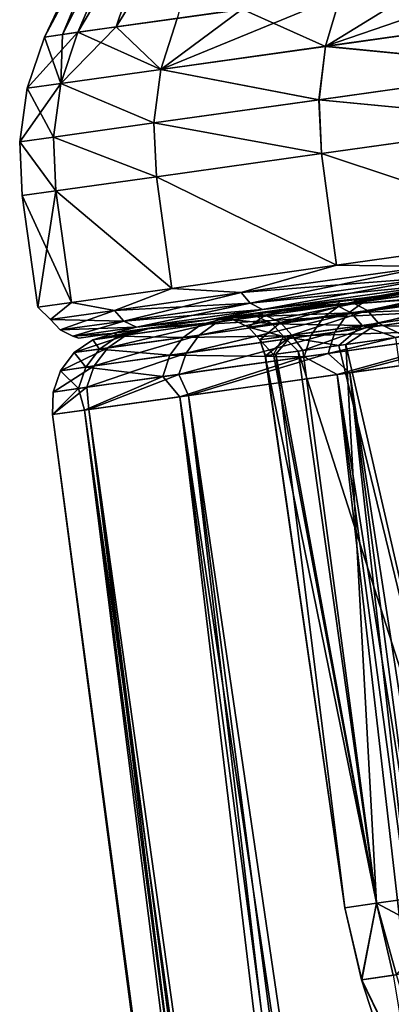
# Model space of a CAD drawing. Header units: metres. Extents: x -241 to 22, y -221 to 108.
# Tile 13 of 256: x -241.1 to -238.55, y -190.77 to -184. Entities that reach past the tile are written whole.
import ezdxf

# ---------------------------------------------------------------- set-up
doc = ezdxf.new("R2010")
doc.units = ezdxf.units.M
doc.layers.add('solid_DOMO_E_SIDE_LEVER_PUL_SW0001', color=7, linetype='CONTINUOUS')

msp = doc.modelspace()

# ---------------------------------------------------------------- linework, layer by layer
at = {"layer": 'solid_DOMO_E_SIDE_LEVER_PUL_SW0001'}
for points in [[(-239.130981, -181.945969, 6.044882), (-240.435623, -184.049973, 4.835186), (-239.569687, -183.928268, 7.948956)], [(-239.130981, -181.945969, 6.044882), (-239.756653, -182.03389, 2.971524), (-240.435623, -184.049973, 4.835186)], [(-239.456329, -181.991684, -4.71496), (-240.017395, -183.991196, -6.541856), (-240.70018, -184.087158, -3.303442)], [(-239.819626, -182.042755, -2.448717), (-239.456329, -181.991684, -4.71496), (-240.70018, -184.087158, -3.303442)], [(-239.819626, -182.042755, -2.448717), (-240.70018, -184.087158, -3.303442), (-240.929306, -184.119354, -0.000074)], [(-239.951752, -182.061325, -0.159146), (-239.819626, -182.042755, -2.448717), (-240.929306, -184.119354, -0.000074)], [(-239.951752, -182.061325, -0.159146), (-240.929306, -184.119354, -0.000074), (-240.805695, -184.10199, 2.42909)], [(-239.756653, -182.03389, 2.971524), (-240.805695, -184.10199, 2.42909), (-240.435623, -184.049973, 4.835186)], [(-239.756653, -182.03389, 2.971524), (-239.951752, -182.061325, -0.159146), (-240.805695, -184.10199, 2.42909)], [(-238.998871, -184.183456, -9.719851), (-238.894562, -183.833389, -9.651976), (-237.353256, -183.616776, -12.574118)], [(-238.998871, -184.183456, -9.719851), (-237.353256, -183.616776, -12.574118), (-237.44664, -183.965286, -12.662669)], [(-238.998901, -184.183548, 9.719866), (-238.292557, -183.748779, 10.913494), (-239.569687, -183.928268, 7.948956)], [(-237.446655, -183.965408, 12.662694), (-238.292557, -183.748779, 10.913494), (-238.998901, -184.183548, 9.719866)], [(-240.129791, -184.342407, -6.58728), (-240.017395, -183.991196, -6.541856), (-238.894562, -183.833389, -9.651976)], [(-240.129791, -184.342407, -6.58728), (-238.894562, -183.833389, -9.651976), (-238.998871, -184.183456, -9.719851)], [(-240.129807, -184.342468, 6.587286), (-239.569687, -183.928268, 7.948956), (-240.435623, -184.049973, 4.835186)], [(-238.998901, -184.183548, 9.719866), (-239.569687, -183.928268, 7.948956), (-240.129807, -184.342468, 6.587286)], [(-237.446655, -183.965408, 12.662694), (-238.998901, -184.183548, 9.719866), (-237.484528, -184.331833, 12.713996)], [(-238.998871, -184.183456, -9.719851), (-237.44664, -183.965286, -12.662669), (-237.484482, -184.331604, -12.714039)], [(-240.817307, -184.439087, 3.326108), (-240.435623, -184.049973, 4.835186), (-240.805695, -184.10199, 2.42909)], [(-240.129807, -184.342468, 6.587286), (-240.435623, -184.049973, 4.835186), (-240.817307, -184.439087, 3.326108)], [(-240.129791, -184.342407, -6.58728), (-240.70018, -184.087158, -3.303442), (-240.017395, -183.991196, -6.541856)], [(-241.047958, -184.471481, 0), (-240.929306, -184.119354, -0.000074), (-240.70018, -184.087158, -3.303442)], [(-241.047958, -184.471481, 0), (-240.70018, -184.087158, -3.303442), (-240.817291, -184.439056, -3.326107)], [(-240.817307, -184.439087, 3.326108), (-240.929306, -184.119354, -0.000074), (-241.047958, -184.471481, 0)], [(-240.817307, -184.439087, 3.326108), (-240.805695, -184.10199, 2.42909), (-240.929306, -184.119354, -0.000074)], [(-240.817291, -184.439056, -3.326107), (-240.70018, -184.087158, -3.303442), (-240.129791, -184.342407, -6.58728)], [(-238.998901, -184.183548, 9.719866), (-240.129807, -184.342468, 6.587286), (-239.042648, -184.550781, 9.759118)], [(-240.129791, -184.342407, -6.58728), (-238.998871, -184.183456, -9.719851), (-239.042603, -184.550613, -9.759174)], [(-238.998901, -184.183548, 9.719866), (-239.042648, -184.550781, 9.759118), (-237.484528, -184.331833, 12.713996)], [(-238.998871, -184.183456, -9.719851), (-237.484482, -184.331604, -12.714039), (-239.042603, -184.550613, -9.759174)], [(-240.129807, -184.342468, 6.587286), (-240.817307, -184.439087, 3.326108), (-240.177826, -184.710297, 6.613818)], [(-240.817291, -184.439056, -3.326107), (-240.129791, -184.342407, -6.58728), (-240.177795, -184.710175, -6.613886)], [(-240.129807, -184.342468, 6.587286), (-240.177826, -184.710297, 6.613818), (-239.042648, -184.550781, 9.759118)], [(-240.129791, -184.342407, -6.58728), (-239.042603, -184.550613, -9.759174), (-240.177795, -184.710175, -6.613886)], [(-237.484528, -184.331833, 12.713996), (-239.042648, -184.550781, 9.759118), (-237.466309, -184.701477, 12.725186)], [(-239.042603, -184.550613, -9.759174), (-237.484482, -184.331604, -12.714039), (-237.466614, -184.701523, -12.724684)], [(-240.817291, -184.439056, -3.326107), (-240.867905, -184.80719, -3.339544), (-241.099442, -184.839752, -0.000038)], [(-241.047958, -184.471481, 0), (-240.817291, -184.439056, -3.326107), (-241.099442, -184.839752, -0.000038)], [(-240.817307, -184.439087, 3.326108), (-241.047958, -184.471481, 0), (-240.867905, -184.807251, 3.33947)], [(-240.817291, -184.439056, -3.326107), (-240.177795, -184.710175, -6.613886), (-240.867905, -184.80719, -3.339544)], [(-240.817307, -184.439087, 3.326108), (-240.867905, -184.807251, 3.33947), (-240.177826, -184.710297, 6.613818)], [(-241.047958, -184.471481, 0), (-241.099442, -184.839752, -0.000038), (-240.867905, -184.807251, 3.33947)], [(-239.042648, -184.550781, 9.759118), (-240.177826, -184.710297, 6.613818), (-239.02478, -184.920502, 9.767518)], [(-240.177795, -184.710175, -6.613886), (-239.042603, -184.550613, -9.759174), (-239.02504, -184.920532, -9.766946)], [(-239.042648, -184.550781, 9.759118), (-239.02478, -184.920502, 9.767518), (-237.466309, -184.701477, 12.725186)], [(-239.042603, -184.550613, -9.759174), (-237.466614, -184.701523, -12.724684), (-239.02504, -184.920532, -9.766946)], [(-240.867905, -184.80719, -3.339544), (-240.177795, -184.710175, -6.613886), (-240.160385, -185.080093, -6.618874)], [(-240.177826, -184.710297, 6.613818), (-240.867905, -184.807251, 3.33947), (-240.160202, -185.080078, 6.61951)], [(-240.177826, -184.710297, 6.613818), (-240.160202, -185.080078, 6.61951), (-239.02478, -184.920502, 9.767518)], [(-240.177795, -184.710175, -6.613886), (-239.02504, -184.920532, -9.766946), (-240.160385, -185.080093, -6.618874)], [(-237.368439, -185.469742, -12.70918), (-239.02504, -184.920532, -9.766946), (-237.466614, -184.701523, -12.724684)], [(-237.368439, -185.469742, 12.709179), (-237.466309, -184.701477, 12.725186), (-239.02478, -184.920502, 9.767518)], [(-241.099442, -184.839752, -0.000038), (-240.867905, -184.80719, -3.339544), (-240.850555, -185.177094, -3.341816)], [(-240.867905, -184.807251, 3.33947), (-241.099442, -184.839752, -0.000038), (-240.850449, -185.177078, 3.342506)], [(-241.099442, -184.839752, -0.000038), (-241.082077, -185.209641, 0.000366), (-240.850449, -185.177078, 3.342506)], [(-241.099442, -184.839752, -0.000038), (-240.850555, -185.177094, -3.341816), (-241.082077, -185.209641, 0.000366)], [(-240.867905, -184.80719, -3.339544), (-240.160385, -185.080093, -6.618874), (-240.850555, -185.177094, -3.341816)], [(-240.867905, -184.807251, 3.33947), (-240.850449, -185.177078, 3.342506), (-240.160202, -185.080078, 6.61951)], [(-238.922745, -185.688187, -9.754503), (-240.160385, -185.080093, -6.618874), (-239.02504, -184.920532, -9.766946)], [(-238.922745, -185.688187, 9.754503), (-239.02478, -184.920502, 9.767518), (-240.160202, -185.080078, 6.61951)], [(-237.368439, -185.469742, -12.70918), (-238.922745, -185.688187, -9.754503), (-239.02504, -184.920532, -9.766946)], [(-238.922745, -185.688187, 9.754503), (-237.368439, -185.469742, 12.709179), (-239.02478, -184.920502, 9.767518)], [(-240.055054, -185.847321, -6.610263), (-240.850555, -185.177094, -3.341816), (-240.160385, -185.080093, -6.618874)], [(-240.055054, -185.847321, 6.610262), (-240.160202, -185.080078, 6.61951), (-240.850449, -185.177078, 3.342506)], [(-238.922745, -185.688187, -9.754503), (-240.055054, -185.847321, -6.610263), (-240.160385, -185.080093, -6.618874)], [(-240.055054, -185.847321, 6.610262), (-238.922745, -185.688187, 9.754503), (-240.160202, -185.080078, 6.61951)], [(-240.743362, -185.944061, 3.337562), (-240.850449, -185.177078, 3.342506), (-241.082077, -185.209641, 0.000366)], [(-240.974289, -185.976517, 0), (-241.082077, -185.209641, 0.000366), (-240.850555, -185.177094, -3.341816)], [(-240.743362, -185.944061, -3.337562), (-240.974289, -185.976517, 0), (-240.850555, -185.177094, -3.341816)], [(-240.055054, -185.847321, -6.610263), (-240.743362, -185.944061, -3.337562), (-240.850555, -185.177094, -3.341816)], [(-240.743362, -185.944061, 3.337562), (-240.055054, -185.847321, 6.610262), (-240.850449, -185.177078, 3.342506)], [(-240.743362, -185.944061, 3.337562), (-241.082077, -185.209641, 0.000366), (-240.974289, -185.976517, 0)], [(-235.098419, -185.403168, 8.26711), (-238.249023, -185.845963, 8.174346), (-238.772659, -185.919556, 6.635767)], [(-235.098419, -185.403168, 8.26711), (-238.772659, -185.919556, 6.635767), (-236.081039, -185.541275, 5.606656)], [(-238.29184, -185.696136, -11.009076), (-238.922745, -185.688187, -9.754503), (-237.368439, -185.469742, -12.70918)], [(-238.29184, -185.696136, 11.009076), (-237.368439, -185.469742, 12.709179), (-238.922745, -185.688187, 9.754503)], [(-236.081039, -185.541275, 5.606656), (-239.186569, -185.977722, 5.062277), (-239.488068, -186.020096, 3.46341)], [(-236.081039, -185.541275, 5.606656), (-239.488068, -186.020096, 3.46341), (-236.678818, -185.625275, 2.831831)], [(-236.081009, -185.54126, -5.606734), (-239.2798, -185.990829, -4.629461), (-238.89624, -185.93692, -6.210775)], [(-236.678818, -185.625275, -2.831865), (-239.2798, -185.990829, -4.629461), (-236.081009, -185.54126, -5.606734)], [(-236.081039, -185.541275, 5.606656), (-238.772659, -185.919556, 6.635767), (-239.186569, -185.977722, 5.062277)], [(-236.081009, -185.54126, -5.606734), (-238.89624, -185.93692, -6.210775), (-238.402313, -185.867508, -7.759336)], [(-236.678818, -185.625275, 2.831831), (-239.675781, -186.046478, 1.848527), (-239.749084, -186.056778, 0.221469)], [(-236.678818, -185.625275, 2.831831), (-239.749084, -186.056778, 0.221469), (-236.87941, -185.653473)], [(-236.87941, -185.653473), (-239.749084, -186.056778, 0.221469), (-239.707092, -186.050873, -1.40672)], [(-236.678818, -185.625275, -2.831865), (-239.707092, -186.050873, -1.40672), (-239.550476, -186.02887, -3.024981)], [(-236.678818, -185.625275, -2.831865), (-236.87941, -185.653473), (-239.707092, -186.050873, -1.40672)], [(-236.678818, -185.625275, 2.831831), (-239.488068, -186.020096, 3.46341), (-239.675781, -186.046478, 1.848527)], [(-236.678818, -185.625275, -2.831865), (-239.550476, -186.02887, -3.024981), (-239.2798, -185.990829, -4.629461)], [(-239.577286, -185.876785, -8.012753), (-240.055054, -185.847321, -6.610263), (-238.922745, -185.688187, -9.754503)], [(-239.577286, -185.876785, 8.012753), (-238.922745, -185.688187, 9.754503), (-240.055054, -185.847321, 6.610262)], [(-238.29184, -185.696136, -11.009076), (-239.577286, -185.876785, -8.012753), (-238.922745, -185.688187, -9.754503)], [(-239.577286, -185.876785, 8.012753), (-238.29184, -185.696136, 11.009076), (-238.922745, -185.688187, 9.754503)], [(-238.232803, -185.769806, 10.984165), (-238.29184, -185.696136, 11.009076), (-239.577286, -185.876785, 8.012753)], [(-239.51535, -185.950058, -7.994622), (-239.577286, -185.876785, -8.012753), (-238.29184, -185.696136, -11.009076)], [(-238.232803, -185.769806, -10.984166), (-239.51535, -185.950058, -7.994622), (-238.29184, -185.696136, -11.009076)], [(-238.849014, -186.025772, -9.305148), (-238.732193, -185.938309, -9.250825), (-237.35199, -185.744324, -12.013811)], [(-237.460724, -185.830658, -12.08436), (-238.849014, -186.025772, -9.305148), (-237.35199, -185.744324, -12.013811)], [(-238.436859, -185.87236, -9.559001), (-237.35199, -185.744324, -12.013811), (-238.732193, -185.938309, -9.250825)], [(-238.667297, -185.904739, 9.640282), (-237.168945, -185.694168, 12.02998), (-237.130478, -185.688751, 12.565581)], [(-238.667297, -185.904739, 9.640282), (-237.130478, -185.688751, 12.565581), (-238.153809, -185.813431, 10.94688)], [(-238.667297, -185.904739, 9.640282), (-238.604584, -185.895935, 9.169083), (-237.168945, -185.694168, 12.02998)], [(-237.130295, -185.688736, -12.565886), (-238.436859, -185.87236, -9.559001), (-238.66716, -185.904724, -9.640599)], [(-237.130295, -185.688736, -12.565886), (-238.66716, -185.904724, -9.640599), (-238.153809, -185.813431, -10.94688)], [(-237.168945, -185.694168, 12.02998), (-238.604584, -185.895935, 9.169083), (-237.563858, -185.774109, 11.643244)], [(-239.51535, -185.950058, 7.994622), (-238.232803, -185.769806, 10.984165), (-239.577286, -185.876785, 8.012753)], [(-238.153809, -185.813431, 10.94688), (-238.232803, -185.769806, 10.984165), (-239.51535, -185.950058, 7.994622)], [(-239.432007, -185.993073, -7.967485), (-239.51535, -185.950058, -7.994622), (-238.232803, -185.769806, -10.984166)], [(-239.432007, -185.993073, 7.967484), (-238.153809, -185.813431, 10.94688), (-239.51535, -185.950058, 7.994622)], [(-238.153809, -185.813431, -10.94688), (-239.432007, -185.993073, -7.967485), (-238.232803, -185.769806, -10.984166)], [(-238.667297, -185.904739, 9.640282), (-238.153809, -185.813431, 10.94688), (-239.432007, -185.993073, 7.967484)], [(-238.66716, -185.904724, -9.640599), (-239.432007, -185.993073, -7.967485), (-238.153809, -185.813431, -10.94688)], [(-238.604584, -185.895935, 9.169083), (-238.894348, -185.96109, 8.855501), (-237.563858, -185.774109, 11.643244)], [(-237.673828, -185.860611, 11.711617), (-237.563858, -185.774109, 11.643244), (-238.894348, -185.96109, 8.855501)], [(-238.249023, -185.845963, 8.174346), (-237.839111, -185.81131, 8.884113), (-238.810608, -185.947845, 6.083723)], [(-238.708771, -185.999008, 6.057633), (-238.810608, -185.947845, 6.083723), (-237.839111, -185.81131, 8.884113)], [(-237.74144, -185.863068, 8.846014), (-238.708771, -185.999008, 6.057633), (-237.839111, -185.81131, 8.884113)], [(-240.447739, -185.99913, -4.867861), (-240.743362, -185.944061, -3.337562), (-240.055054, -185.847321, -6.610263)], [(-240.447739, -185.99913, 4.867861), (-240.055054, -185.847321, 6.610262), (-240.743362, -185.944061, 3.337562)], [(-239.577286, -185.876785, -8.012753), (-240.447739, -185.99913, -4.867861), (-240.055054, -185.847321, -6.610263)], [(-240.447739, -185.99913, 4.867861), (-239.577286, -185.876785, 8.012753), (-240.055054, -185.847321, 6.610262)], [(-239.51535, -185.950058, 7.994622), (-239.577286, -185.876785, 8.012753), (-240.447739, -185.99913, 4.867861)], [(-240.38382, -186.072113, -4.856846), (-240.447739, -185.99913, -4.867861), (-239.577286, -185.876785, -8.012753)], [(-239.51535, -185.950058, -7.994622), (-240.38382, -186.072113, -4.856846), (-239.577286, -185.876785, -8.012753)], [(-239.527725, -186.025665, -6.54602), (-238.436859, -185.87236, -9.559001), (-238.732193, -185.938309, -9.250825)], [(-238.66716, -185.904724, -9.640599), (-238.436859, -185.87236, -9.559001), (-239.527725, -186.025665, -6.54602)], [(-239.012131, -186.048691, 8.907504), (-237.673828, -185.860611, 11.711617), (-238.894348, -185.96109, 8.855501)], [(-237.75386, -185.98262, 11.76602), (-237.673828, -185.860611, 11.711617), (-239.012131, -186.048691, 8.907504)], [(-238.934509, -186.148544, -9.348373), (-238.849014, -186.025772, -9.305148), (-237.460724, -185.830658, -12.08436)], [(-237.539749, -185.95253, -12.140495), (-238.934509, -186.148544, -9.348373), (-237.460724, -185.830658, -12.08436)], [(-238.89624, -185.93692, -6.210775), (-238.923553, -185.963715, -5.658028), (-238.006119, -185.834778, -8.476949)], [(-237.90773, -185.886444, -8.440596), (-238.006119, -185.834778, -8.476949), (-238.923553, -185.963715, -5.658028)], [(-238.402313, -185.867508, -7.759336), (-238.89624, -185.93692, -6.210775), (-238.006119, -185.834778, -8.476949)], [(-238.772659, -185.919556, 6.635767), (-238.249023, -185.845963, 8.174346), (-238.810608, -185.947845, 6.083723)], [(-238.633148, -186.086441, 6.040172), (-238.708771, -185.999008, 6.057633), (-237.74144, -185.863068, 8.846014)], [(-237.66861, -185.950882, 8.820516), (-238.633148, -186.086441, 6.040172), (-237.74144, -185.863068, 8.846014)], [(-240.887039, -186.060867, -1.632711), (-240.974289, -185.976517, 0), (-240.743362, -185.944061, -3.337562)], [(-240.887039, -186.060867, 1.632711), (-240.743362, -185.944061, 3.337562), (-240.974289, -185.976517, 0)], [(-240.447739, -185.99913, -4.867861), (-240.887039, -186.060867, -1.632711), (-240.743362, -185.944061, -3.337562)], [(-240.887039, -186.060867, 1.632711), (-240.447739, -185.99913, 4.867861), (-240.743362, -185.944061, 3.337562)], [(-240.38382, -186.072113, 4.856846), (-239.51535, -185.950058, 7.994622), (-240.447739, -185.99913, 4.867861)], [(-239.432007, -185.993073, 7.967484), (-239.51535, -185.950058, 7.994622), (-240.38382, -186.072113, 4.856846)], [(-240.297531, -186.114716, -4.84036), (-240.38382, -186.072113, -4.856846), (-239.51535, -185.950058, -7.994622)], [(-239.432007, -185.993073, -7.967485), (-240.297531, -186.114716, -4.84036), (-239.51535, -185.950058, -7.994622)], [(-239.866211, -186.168732, -6.366723), (-239.743439, -186.080429, -6.329554), (-238.732193, -185.938309, -9.250825)], [(-238.849014, -186.025772, -9.305148), (-239.866211, -186.168732, -6.366723), (-238.732193, -185.938309, -9.250825)], [(-239.786438, -186.062027, 6.526311), (-239.641296, -186.041626, 6.136671), (-238.667297, -185.904739, 9.640282)], [(-239.786438, -186.062027, 6.526311), (-238.667297, -185.904739, 9.640282), (-239.432007, -185.993073, 7.967484)], [(-238.66716, -185.904724, -9.640599), (-239.527725, -186.025665, -6.54602), (-239.786331, -186.062012, -6.526665)], [(-238.66716, -185.904724, -9.640599), (-239.786331, -186.062012, -6.526665), (-239.432007, -185.993073, -7.967485)], [(-239.527725, -186.025665, -6.54602), (-238.732193, -185.938309, -9.250825), (-239.743439, -186.080429, -6.329554)], [(-238.604584, -185.895935, 9.169083), (-239.641296, -186.041626, 6.136671), (-238.894348, -185.96109, 8.855501)], [(-238.667297, -185.904739, 9.640282), (-239.641296, -186.041626, 6.136671), (-238.604584, -185.895935, 9.169083)], [(-239.186569, -185.977722, 5.062277), (-238.810608, -185.947845, 6.083723), (-239.411819, -186.032333, 3.179238)], [(-239.307404, -186.083145, 3.165604), (-239.411819, -186.032333, 3.179238), (-238.810608, -185.947845, 6.083723)], [(-238.708771, -185.999008, 6.057633), (-239.307404, -186.083145, 3.165604), (-238.810608, -185.947845, 6.083723)], [(-238.89624, -185.93692, -6.210775), (-239.2798, -185.990829, -4.629461), (-238.923553, -185.963715, -5.658028)], [(-239.186569, -185.977722, 5.062277), (-238.772659, -185.919556, 6.635767), (-238.810608, -185.947845, 6.083723)], [(-238.821243, -186.014816, -5.633764), (-237.90773, -185.886444, -8.440596), (-238.923553, -185.963715, -5.658028)], [(-237.834412, -185.974197, -8.416265), (-237.90773, -185.886444, -8.440596), (-238.821243, -186.014816, -5.633764)], [(-240.887039, -186.060867, -1.632711), (-240.887039, -186.060867, 1.632711), (-240.974289, -185.976517, 0)], [(-240.38382, -186.072113, 4.856846), (-240.447739, -185.99913, 4.867861), (-240.887039, -186.060867, 1.632711)], [(-240.822128, -186.133713, -1.629017), (-240.887039, -186.060867, -1.632711), (-240.447739, -185.99913, -4.867861)], [(-240.38382, -186.072113, -4.856846), (-240.822128, -186.133713, -1.629017), (-240.447739, -185.99913, -4.867861)], [(-240.297531, -186.114716, 4.84036), (-239.432007, -185.993073, 7.967484), (-240.38382, -186.072113, 4.856846)], [(-239.786438, -186.062027, 6.526311), (-239.432007, -185.993073, 7.967484), (-240.297531, -186.114716, 4.84036)], [(-239.786331, -186.062012, -6.526665), (-240.297531, -186.114716, -4.84036), (-239.432007, -185.993073, -7.967485)], [(-239.641296, -186.041626, 6.136671), (-239.853104, -186.09584, 5.916239), (-238.894348, -185.96109, 8.855501)], [(-239.012131, -186.048691, 8.907504), (-238.894348, -185.96109, 8.855501), (-239.853104, -186.09584, 5.916239)], [(-239.550476, -186.02887, -3.024981), (-239.468781, -186.040344, -2.742297), (-238.923553, -185.963715, -5.658028)], [(-239.2798, -185.990829, -4.629461), (-239.550476, -186.02887, -3.024981), (-238.923553, -185.963715, -5.658028)], [(-239.488068, -186.020096, 3.46341), (-239.186569, -185.977722, 5.062277), (-239.411819, -186.032333, 3.179238)], [(-238.821243, -186.014816, -5.633764), (-238.923553, -185.963715, -5.658028), (-239.468781, -186.040344, -2.742297)], [(-239.364136, -186.091125, -2.730536), (-238.821243, -186.014816, -5.633764), (-239.468781, -186.040344, -2.742297)], [(-238.745285, -186.102203, -5.617524), (-238.821243, -186.014816, -5.633764), (-239.364136, -186.091125, -2.730536)], [(-239.230057, -186.170334, 3.156479), (-239.307404, -186.083145, 3.165604), (-238.708771, -185.999008, 6.057633)], [(-238.633148, -186.086441, 6.040172), (-239.230057, -186.170334, 3.156479), (-238.708771, -185.999008, 6.057633)], [(-239.098373, -186.171585, 8.948881), (-237.75386, -185.98262, 11.76602), (-239.012131, -186.048691, 8.907504)], [(-237.796173, -186.128311, 11.801178), (-237.75386, -185.98262, 11.76602), (-239.098373, -186.171585, 8.948881)], [(-238.980362, -186.294724, -9.376307), (-238.934509, -186.148544, -9.348373), (-237.539749, -185.95253, -12.140495)], [(-237.581436, -186.098129, -12.176772), (-238.980362, -186.294724, -9.376307), (-237.539749, -185.95253, -12.140495)], [(-238.745285, -186.102203, -5.617524), (-237.834412, -185.974197, -8.416265), (-238.821243, -186.014816, -5.633764)], [(-238.745285, -186.102203, -5.617524), (-238.015289, -186.115005, -7.839304), (-237.834412, -185.974197, -8.416265)], [(-237.66861, -185.950882, 8.820516), (-238.452698, -186.176468, 6.52908), (-238.633148, -186.086441, 6.040172)], [(-240.822128, -186.133713, 1.629017), (-240.887039, -186.060867, 1.632711), (-240.887039, -186.060867, -1.632711)], [(-240.822128, -186.133713, 1.629017), (-240.38382, -186.072113, 4.856846), (-240.887039, -186.060867, 1.632711)], [(-240.822128, -186.133713, -1.629017), (-240.822128, -186.133713, 1.629017), (-240.887039, -186.060867, -1.632711)], [(-240.297531, -186.114716, 4.84036), (-240.38382, -186.072113, 4.856846), (-240.822128, -186.133713, 1.629017)], [(-240.734344, -186.176102, -1.623487), (-240.822128, -186.133713, -1.629017), (-240.38382, -186.072113, -4.856846)], [(-240.297531, -186.114716, -4.84036), (-240.734344, -186.176102, -1.623487), (-240.38382, -186.072113, -4.856846)], [(-240.494888, -186.25708, -3.319361), (-240.368454, -186.168274, -3.299983), (-239.743439, -186.080429, -6.329554)], [(-239.866211, -186.168732, -6.366723), (-240.494888, -186.25708, -3.319361), (-239.743439, -186.080429, -6.329554)], [(-240.465744, -186.157501, 3.284808), (-240.259598, -186.128525, 2.989423), (-239.786438, -186.062027, 6.526311)], [(-240.465744, -186.157501, 3.284808), (-239.786438, -186.062027, 6.526311), (-240.297531, -186.114716, 4.84036)], [(-239.786331, -186.062012, -6.526665), (-240.202286, -186.120468, -3.410579), (-240.465698, -186.157501, -3.285086)], [(-239.786331, -186.062012, -6.526665), (-240.465698, -186.157501, -3.285086), (-240.297531, -186.114716, -4.84036)], [(-240.202286, -186.120468, -3.410579), (-239.743439, -186.080429, -6.329554), (-240.368454, -186.168274, -3.299983)], [(-239.641296, -186.041626, 6.136671), (-240.259598, -186.128525, 2.989423), (-239.853104, -186.09584, 5.916239)], [(-239.786438, -186.062027, 6.526311), (-240.259598, -186.128525, 2.989423), (-239.641296, -186.041626, 6.136671)], [(-240.202286, -186.120468, -3.410579), (-239.527725, -186.025665, -6.54602), (-239.743439, -186.080429, -6.329554)], [(-239.786331, -186.062012, -6.526665), (-239.527725, -186.025665, -6.54602), (-240.202286, -186.120468, -3.410579)], [(-239.976517, -186.184235, 5.950981), (-239.012131, -186.048691, 8.907504), (-239.853104, -186.09584, 5.916239)], [(-239.098373, -186.171585, 8.948881), (-239.012131, -186.048691, 8.907504), (-239.976517, -186.184235, 5.950981)], [(-239.956421, -186.292175, -6.396298), (-239.866211, -186.168732, -6.366723), (-238.849014, -186.025772, -9.305148)], [(-238.934509, -186.148544, -9.348373), (-239.956421, -186.292175, -6.396298), (-238.849014, -186.025772, -9.305148)], [(-239.749084, -186.056778, 0.221469), (-239.632477, -186.063354, 0.220356), (-239.468781, -186.040344, -2.742297)], [(-239.707092, -186.050873, -1.40672), (-239.749084, -186.056778, 0.221469), (-239.468781, -186.040344, -2.742297)], [(-239.675781, -186.046478, 1.848527), (-239.632477, -186.063354, 0.220356), (-239.749084, -186.056778, 0.221469)], [(-239.550476, -186.02887, -3.024981), (-239.707092, -186.050873, -1.40672), (-239.468781, -186.040344, -2.742297)], [(-239.675781, -186.046478, 1.848527), (-239.488068, -186.020096, 3.46341), (-239.411819, -186.032333, 3.179238)], [(-239.675781, -186.046478, 1.848527), (-239.411819, -186.032333, 3.179238), (-239.632477, -186.063354, 0.220356)], [(-239.411819, -186.032333, 3.179238), (-239.527115, -186.114029, 0.219411), (-239.632477, -186.063354, 0.220356)], [(-239.364136, -186.091125, -2.730536), (-239.468781, -186.040344, -2.742297), (-239.632477, -186.063354, 0.220356)], [(-239.527115, -186.114029, 0.219411), (-239.364136, -186.091125, -2.730536), (-239.632477, -186.063354, 0.220356)], [(-239.307404, -186.083145, 3.165604), (-239.527115, -186.114029, 0.219411), (-239.411819, -186.032333, 3.179238)], [(-239.307404, -186.083145, 3.165604), (-239.449127, -186.201126, 0.218778), (-239.527115, -186.114029, 0.219411)], [(-239.230057, -186.170334, 3.156479), (-239.449127, -186.201126, 0.218778), (-239.307404, -186.083145, 3.165604)], [(-240.734344, -186.176102, 1.623487), (-240.297531, -186.114716, 4.84036), (-240.822128, -186.133713, 1.629017)], [(-240.734344, -186.176102, 1.623487), (-240.822128, -186.133713, 1.629017), (-240.822128, -186.133713, -1.629017)], [(-240.734344, -186.176102, -1.623487), (-240.734344, -186.176102, 1.623487), (-240.822128, -186.133713, -1.629017)], [(-240.465744, -186.157501, 3.284808), (-240.297531, -186.114716, 4.84036), (-240.734344, -186.176102, 1.623487)], [(-240.465698, -186.157501, -3.285086), (-240.734344, -186.176102, -1.623487), (-240.297531, -186.114716, -4.84036)], [(-240.202286, -186.120468, -3.410579), (-240.596527, -186.200317, -0.213947), (-240.447723, -186.154968, -0.212558)], [(-240.202286, -186.120468, -3.410579), (-240.368454, -186.168274, -3.299983), (-240.596527, -186.200317, -0.213947)], [(-240.465744, -186.157501, 3.284808), (-240.447723, -186.154968, -0.212558), (-240.259598, -186.128525, 2.989423)], [(-240.465698, -186.157501, -3.285086), (-240.202286, -186.120468, -3.410579), (-240.447723, -186.154968, -0.212558)], [(-240.259598, -186.128525, 2.989423), (-240.447723, -186.154968, -0.212558), (-240.423767, -186.176041, 2.875748)], [(-240.259598, -186.128525, 2.989423), (-240.423767, -186.176041, 2.875748), (-239.853104, -186.09584, 5.916239)], [(-239.976517, -186.184235, 5.950981), (-239.853104, -186.09584, 5.916239), (-240.423767, -186.176041, 2.875748)], [(-240.005325, -186.438782, -6.415411), (-239.956421, -186.292175, -6.396298), (-238.934509, -186.148544, -9.348373)], [(-238.980362, -186.294724, -9.376307), (-240.005325, -186.438782, -6.415411), (-238.934509, -186.148544, -9.348373)], [(-239.286621, -186.178284, -2.722666), (-239.364136, -186.091125, -2.730536), (-239.527115, -186.114029, 0.219411)], [(-239.449127, -186.201126, 0.218778), (-239.286621, -186.178284, -2.722666), (-239.527115, -186.114029, 0.219411)], [(-239.286621, -186.178284, -2.722666), (-238.745285, -186.102203, -5.617524), (-239.364136, -186.091125, -2.730536)], [(-239.286621, -186.178284, -2.722666), (-238.905426, -186.240097, -4.767935), (-238.745285, -186.102203, -5.617524)], [(-238.633148, -186.086441, 6.040172), (-239.154327, -186.275085, 3.408295), (-239.230057, -186.170334, 3.156479)], [(-238.633148, -186.086441, 6.040172), (-238.858536, -186.233505, 4.981301), (-239.154327, -186.275085, 3.408295)], [(-239.144714, -186.317825, 8.975621), (-237.796173, -186.128311, 11.801178), (-239.098373, -186.171585, 8.948881)], [(-238.918015, -186.440491, 9.537373), (-237.796173, -186.128311, 11.801178), (-239.144714, -186.317825, 8.975621)], [(-238.831711, -186.42836, -9.736192), (-238.980362, -186.294724, -9.376307), (-237.581436, -186.098129, -12.176772)], [(-238.918015, -186.440491, 9.537373), (-237.433655, -186.231873, 12.43999), (-237.796173, -186.128311, 11.801178)], [(-238.745285, -186.102203, -5.617524), (-238.905426, -186.240097, -4.767935), (-238.514496, -186.185165, -6.319622)], [(-238.633148, -186.086441, 6.040172), (-238.452698, -186.176468, 6.52908), (-238.858536, -186.233505, 4.981301)], [(-237.321411, -186.216095, -12.625134), (-238.831711, -186.42836, -9.736192), (-237.581436, -186.098129, -12.176772)], [(-238.745285, -186.102203, -5.617524), (-238.514496, -186.185165, -6.319622), (-238.015289, -186.115005, -7.839304)], [(-240.69194, -186.189285, 0), (-240.465744, -186.157501, 3.284808), (-240.734344, -186.176102, 1.623487)], [(-240.465698, -186.157501, -3.285086), (-240.69194, -186.189285, 0), (-240.734344, -186.176102, -1.623487)], [(-240.69194, -186.189285, 0), (-240.734344, -186.176102, 1.623487), (-240.734344, -186.176102, -1.623487)], [(-240.368454, -186.168274, -3.299983), (-240.724304, -186.289322, -0.215204), (-240.596527, -186.200317, -0.213947)], [(-240.494888, -186.25708, -3.319361), (-240.724304, -186.289322, -0.215204), (-240.368454, -186.168274, -3.299983)], [(-240.724304, -186.289322, -0.215204), (-240.550522, -186.264908, 2.892636), (-240.596527, -186.200317, -0.213947)], [(-240.465698, -186.157501, -3.285086), (-240.465744, -186.157501, 3.284808), (-240.69194, -186.189285, 0)], [(-240.447723, -186.154968, -0.212558), (-240.596527, -186.200317, -0.213947), (-240.423767, -186.176041, 2.875748)], [(-240.550522, -186.264908, 2.892636), (-240.423767, -186.176041, 2.875748), (-240.596527, -186.200317, -0.213947)], [(-240.588028, -186.380936, -3.33478), (-240.494888, -186.25708, -3.319361), (-239.866211, -186.168732, -6.366723)], [(-239.956421, -186.292175, -6.396298), (-240.588028, -186.380936, -3.33478), (-239.866211, -186.168732, -6.366723)], [(-240.550522, -186.264908, 2.892636), (-239.976517, -186.184235, 5.950981), (-240.423767, -186.176041, 2.875748)], [(-240.067245, -186.307739, 5.978625), (-239.976517, -186.184235, 5.950981), (-240.550522, -186.264908, 2.892636)], [(-240.465698, -186.157501, -3.285086), (-240.447723, -186.154968, -0.212558), (-240.465744, -186.157501, 3.284808)], [(-240.067245, -186.307739, 5.978625), (-239.098373, -186.171585, 8.948881), (-239.976517, -186.184235, 5.950981)], [(-239.144714, -186.317825, 8.975621), (-239.098373, -186.171585, 8.948881), (-240.067245, -186.307739, 5.978625)], [(-239.230057, -186.170334, 3.156479), (-239.410416, -186.311066, 0.218555), (-239.449127, -186.201126, 0.218778)], [(-239.449127, -186.201126, 0.218778), (-239.355042, -186.303299, -1.600103), (-239.286621, -186.178284, -2.722666)], [(-239.449127, -186.201126, 0.218778), (-239.410416, -186.311066, 0.218555), (-239.411194, -186.311188, 0.109279)], [(-239.449127, -186.201126, 0.218778), (-239.411194, -186.311188, 0.109279), (-239.411453, -186.311218)], [(-239.449127, -186.201126, 0.218778), (-239.411453, -186.311218), (-239.355042, -186.303299, -1.600103)], [(-239.230057, -186.170334, 3.156479), (-239.338608, -186.30098, 1.818028), (-239.410416, -186.311066, 0.218555)], [(-239.286621, -186.178284, -2.722666), (-239.355042, -186.303299, -1.600103), (-239.186081, -186.279541, -3.192102)], [(-239.230057, -186.170334, 3.156479), (-239.154327, -186.275085, 3.408295), (-239.338608, -186.30098, 1.818028)], [(-239.286621, -186.178284, -2.722666), (-239.186081, -186.279541, -3.192102), (-238.905426, -186.240097, -4.767935)], [(-238.514496, -186.185165, -6.319622), (-238.905426, -186.240097, -4.767935), (-237.996536, -189.983353, -6.217569)], [(-237.996597, -189.983368, 6.21732), (-238.858536, -186.233505, 4.981301), (-238.452698, -186.176468, 6.52908)], [(-233.882843, -218.481247, -11.294549), (-238.831711, -186.42836, -9.736192), (-237.321411, -186.216095, -12.625134)], [(-240.494888, -186.25708, -3.319361), (-240.818497, -186.41333, -0.216204), (-240.724304, -186.289322, -0.215204)], [(-240.588028, -186.380936, -3.33478), (-240.818497, -186.41333, -0.216204), (-240.494888, -186.25708, -3.319361)], [(-240.643921, -186.388794, 2.906073), (-240.550522, -186.264908, 2.892636), (-240.724304, -186.289322, -0.215204)], [(-240.643921, -186.388794, 2.906073), (-240.067245, -186.307739, 5.978625), (-240.550522, -186.264908, 2.892636)], [(-239.186081, -186.279541, -3.192102), (-239.355042, -186.303299, -1.600103), (-238.646576, -190.074707, -3.139747)], [(-238.646622, -190.074722, 3.139409), (-239.338608, -186.30098, 1.818028), (-239.154327, -186.275085, 3.408295)], [(-238.905426, -186.240097, -4.767935), (-239.186081, -186.279541, -3.192102), (-237.996536, -189.983353, -6.217569)], [(-239.186081, -186.279541, -3.192102), (-238.646576, -190.074707, -3.139747), (-237.996536, -189.983353, -6.217569)], [(-238.646622, -190.074722, 3.139409), (-239.154327, -186.275085, 3.408295), (-238.858536, -186.233505, 4.981301)], [(-233.882401, -218.481171, 11.295409), (-237.433655, -186.231873, 12.43999), (-238.918015, -186.440491, 9.537373)], [(-237.996597, -189.983368, 6.21732), (-238.646622, -190.074722, 3.139409), (-238.858536, -186.233505, 4.981301)], [(-240.818497, -186.41333, -0.216204), (-240.643921, -186.388794, 2.906073), (-240.724304, -186.289322, -0.215204)], [(-240.116486, -186.454407, 5.99649), (-240.067245, -186.307739, 5.978625), (-240.643921, -186.388794, 2.906073)], [(-240.638809, -186.527817, -3.344745), (-240.588028, -186.380936, -3.33478), (-239.956421, -186.292175, -6.396298)], [(-240.005325, -186.438782, -6.415411), (-240.638809, -186.527817, -3.344745), (-239.956421, -186.292175, -6.396298)], [(-240.116486, -186.454407, 5.99649), (-239.144714, -186.317825, 8.975621), (-240.067245, -186.307739, 5.978625)], [(-239.998352, -186.592316, 6.458111), (-239.144714, -186.317825, 8.975621), (-240.116486, -186.454407, 5.99649)], [(-239.93959, -186.584061, -6.666922), (-240.005325, -186.438782, -6.415411), (-238.980362, -186.294724, -9.376307)], [(-239.998352, -186.592316, 6.458111), (-238.918015, -186.440491, 9.537373), (-239.144714, -186.317825, 8.975621)], [(-238.831711, -186.42836, -9.736192), (-239.93959, -186.584061, -6.666922), (-238.980362, -186.294724, -9.376307)], [(-239.355042, -186.303299, -1.600103), (-239.411453, -186.311218), (-238.646576, -190.074707, -3.139747)], [(-238.864716, -190.105377), (-239.411453, -186.311218), (-239.411194, -186.311188, 0.109279)], [(-238.646576, -190.074707, -3.139747), (-239.411453, -186.311218), (-238.864716, -190.105377)], [(-238.864716, -190.105377), (-239.411194, -186.311188, 0.109279), (-239.410416, -186.311066, 0.218555)], [(-238.864716, -190.105377), (-239.410416, -186.311066, 0.218555), (-239.338608, -186.30098, 1.818028)], [(-238.646622, -190.074722, 3.139409), (-238.864716, -190.105377), (-239.338608, -186.30098, 1.818028)], [(-240.588028, -186.380936, -3.33478), (-240.86998, -186.560303, -0.21685), (-240.818497, -186.41333, -0.216204)], [(-240.638809, -186.527817, -3.344745), (-240.86998, -186.560303, -0.21685), (-240.588028, -186.380936, -3.33478)], [(-240.86998, -186.560303, -0.21685), (-240.69487, -186.53569, 2.914756), (-240.818497, -186.41333, -0.216204)], [(-240.69487, -186.53569, 2.914756), (-240.643921, -186.388794, 2.906073), (-240.818497, -186.41333, -0.216204)], [(-240.69487, -186.53569, 2.914756), (-240.116486, -186.454407, 5.99649), (-240.643921, -186.388794, 2.906073)], [(-240.654678, -186.684555, 3.259238), (-240.116486, -186.454407, 5.99649), (-240.69487, -186.53569, 2.914756)], [(-240.654678, -186.684555, 3.259238), (-239.998352, -186.592316, 6.458111), (-240.116486, -186.454407, 5.99649)], [(-240.624527, -186.680328, -3.474173), (-240.638809, -186.527817, -3.344745), (-240.005325, -186.438782, -6.415411)], [(-239.93959, -186.584061, -6.666922), (-240.624527, -186.680328, -3.474173), (-240.005325, -186.438782, -6.415411)], [(-235.217514, -218.694733, 8.224214), (-238.918015, -186.440491, 9.537373), (-239.998352, -186.592316, 6.458111)], [(-235.217758, -218.694763, -8.223536), (-239.93959, -186.584061, -6.666922), (-238.831711, -186.42836, -9.736192)], [(-234.602448, -218.596176, 9.783139), (-233.882401, -218.481171, 11.295409), (-238.918015, -186.440491, 9.537373)], [(-235.217514, -218.694733, 8.224214), (-234.602448, -218.596176, 9.783139), (-238.918015, -186.440491, 9.537373)], [(-234.602798, -218.596222, -9.782337), (-235.217758, -218.694763, -8.223536), (-238.831711, -186.42836, -9.736192)], [(-233.882843, -218.481247, -11.294549), (-234.602798, -218.596222, -9.782337), (-238.831711, -186.42836, -9.736192)], [(-240.874802, -186.7155), (-240.69487, -186.53569, 2.914756), (-240.86998, -186.560303, -0.21685)], [(-240.874802, -186.7155), (-240.654678, -186.684555, 3.259238), (-240.69487, -186.53569, 2.914756)], [(-240.638809, -186.527817, -3.344745), (-240.87384, -186.715363, -0.217079), (-240.86998, -186.560303, -0.21685)], [(-240.624527, -186.680328, -3.474173), (-240.87384, -186.715363, -0.217079), (-240.638809, -186.527817, -3.344745)], [(-240.874557, -186.715469, -0.108541), (-240.874802, -186.7155), (-240.86998, -186.560303, -0.21685)], [(-240.87384, -186.715363, -0.217079), (-240.874557, -186.715469, -0.108541), (-240.86998, -186.560303, -0.21685)], [(-236.121429, -218.84021, 4.997019), (-239.998352, -186.592316, 6.458111), (-240.654678, -186.684555, 3.259238)], [(-236.121506, -218.84021, -4.996687), (-240.624527, -186.680328, -3.474173), (-239.93959, -186.584061, -6.666922)], [(-235.72464, -218.776245, 6.626254), (-235.217514, -218.694733, 8.224214), (-239.998352, -186.592316, 6.458111)], [(-236.121429, -218.84021, 4.997019), (-235.72464, -218.776245, 6.626254), (-239.998352, -186.592316, 6.458111)], [(-235.724777, -218.77626, -6.625741), (-236.121506, -218.84021, -4.996687), (-239.93959, -186.584061, -6.666922)], [(-235.217758, -218.694763, -8.223536), (-235.724777, -218.77626, -6.625741), (-239.93959, -186.584061, -6.666922)], [(-236.577423, -218.913849, 1.675965), (-240.654678, -186.684555, 3.259238), (-240.874802, -186.7155)], [(-236.577423, -218.913849, -1.675893), (-240.87384, -186.715363, -0.217079), (-240.624527, -186.680328, -3.474173)], [(-236.406128, -218.886169, 3.344293), (-236.121429, -218.84021, 4.997019), (-240.654678, -186.684555, 3.259238)], [(-236.577423, -218.913849, 1.675965), (-236.406128, -218.886169, 3.344293), (-240.654678, -186.684555, 3.259238)], [(-236.406143, -218.886169, -3.344109), (-236.577423, -218.913849, -1.675893), (-240.624527, -186.680328, -3.474173)], [(-236.121506, -218.84021, -4.996687), (-236.406143, -218.886169, -3.344109), (-240.624527, -186.680328, -3.474173)], [(-236.634598, -218.923111), (-240.874802, -186.7155), (-240.874557, -186.715469, -0.108541)], [(-236.634598, -218.923111), (-236.577423, -218.913849, 1.675965), (-240.874802, -186.7155)], [(-236.634598, -218.923111), (-240.874557, -186.715469, -0.108541), (-240.87384, -186.715363, -0.217079)], [(-236.577423, -218.913849, -1.675893), (-236.634598, -218.923111), (-240.87384, -186.715363, -0.217079)], [(-237.883804, -190.479156, 6.203381), (-238.646622, -190.074722, 3.139409), (-237.996597, -189.983368, 6.21732)], [(-238.510559, -190.567245, -3.283603), (-237.996536, -189.983353, -6.217569), (-238.646576, -190.074707, -3.139747)], [(-238.749176, -190.600784, -0.160859), (-238.646576, -190.074707, -3.139747), (-238.864716, -190.105377)], [(-238.749741, -190.600861), (-238.864716, -190.105377), (-238.646622, -190.074722, 3.139409)], [(-238.532196, -190.570282, 3.132355), (-238.749741, -190.600861), (-238.646622, -190.074722, 3.139409)], [(-238.749176, -190.600784, -0.160859), (-238.510559, -190.567245, -3.283603), (-238.646576, -190.074707, -3.139747)], [(-237.883804, -190.479156, 6.203381), (-238.532196, -190.570282, 3.132355), (-238.646622, -190.074722, 3.139409)], [(-238.749603, -190.600845, -0.08043), (-238.749176, -190.600784, -0.160859), (-238.864716, -190.105377)], [(-238.749741, -190.600861), (-238.749603, -190.600845, -0.08043), (-238.864716, -190.105377)], [(-238.532196, -190.570282, 3.132355), (-238.289703, -192.02298), (-238.749741, -190.600861)], [(-238.749741, -190.600861), (-238.075272, -191.992844, -3.091864), (-238.749603, -190.600845, -0.08043)], [(-238.749741, -190.600861), (-238.289703, -192.02298), (-238.075272, -191.992844, -3.091864)], [(-238.749603, -190.600845, -0.08043), (-238.075272, -191.992844, -3.091864), (-238.749176, -190.600784, -0.160859)], [(-238.749176, -190.600784, -0.160859), (-238.075272, -191.992844, -3.091864), (-238.510559, -190.567245, -3.283603)]]:
    msp.add_3dface(points, dxfattribs=at)

doc.saveas('drawing.dxf')
